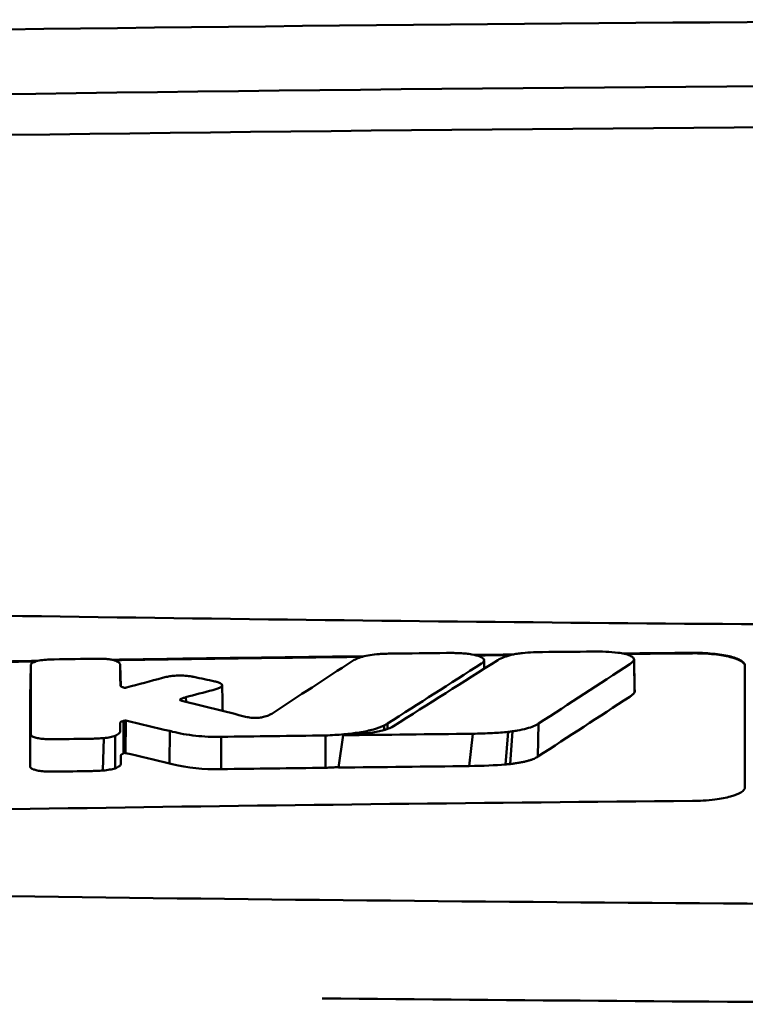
# Model space of a CAD drawing. Header units: millimetres. Extents: x 284 to 884, y 88 to 768.
# Tile 8 of 12: x 556 to 570, y 749 to 768. Entities that reach past the tile are written whole.
import ezdxf

# ---------------------------------------------------------------- set-up
doc = ezdxf.new("R2010")
doc.units = ezdxf.units.MM
doc.layers.add('Visible (ISO)', color=7, linetype='Continuous', lineweight=50)

msp = doc.modelspace()

# ---------------------------------------------------------------- linework, layer by layer
at = {"layer": 'Visible (ISO)'}
for p, q in [((556.208, 755.637), (556.195, 755.025)), ((557.91, 755.636), (557.919, 755.238)), ((567.697, 755.741), (567.706, 755.12)), ((557.912, 755.254), (557.912, 755.256)), ((559.161, 755.028), (559.164, 754.939)), ((559.054, 754.985), (559.055, 754.97)), ((557.974, 754.577), (557.972, 753.957)), ((557.995, 754.582), (557.989, 753.965)), ((558.015, 754.58), (558.009, 753.964)), ((562.935, 754.489), (562.936, 754.403)), ((563.001, 754.526), (563.002, 754.424)), ((565.88, 754.527), (565.866, 753.897)), ((557.815, 754.294), (557.811, 753.672)), ((558.854, 754.384), (558.849, 753.767)), ((559.834, 754.274), (559.831, 753.657)), ((561.819, 753.683), (561.819, 754.299)), ((562.069, 753.686), (562.155, 754.303)), ((564.625, 754.332), (564.559, 753.715)), ((565.302, 754.368), (565.247, 753.746)), ((565.384, 754.378), (565.337, 753.754)), ((557.597, 754.249), (557.58, 753.631))]:
    msp.add_line(p, q, dxfattribs=at)
for centre, major_axis, ratio, start_param, end_param in [((584.071, 738.718), (250.217, -0.007), 0.116796, 1.571075, 1.752137), ((584.226, 741.708), (225.492, 0.002), 0.110939, 1.570719, 1.791596), ((584.248, 741.677), (-227.223, 0), 0.106767, 4.71241, 4.92951), ((556.645, 754.251), (51.403, 0.789), 0.029133, 1.554631, 1.57023), ((267.758, -2721.691), (-235.079, 3524.364), 0.687287, 6.065929, 6.066443), ((557.867, 754.196), (25.972, -6.076), 0.015321, 1.536366, 1.568667), ((559.829, 754.277), (0.152, 0.003), 0.020884, 4.663305, 4.744135), ((583.97, -1033), (1787.892, 0), 0.999745, 1.583186, 1.584297), ((583.94, -1029.961), (-1784.851, -1.513), 0.999745, 4.722363, 4.723748), ((558.899, 755.517), (6.766, -1.024), 0.083118, 5.966235, 6.005906), ((556.207, 753.708), (-0.0014, -0.0329), 0.45485, 4.797147, 4.891032), ((559.013, 754.164), (1.323, -0.316), 0.311917, 4.663131, 4.702558), ((836.868, 1459.986), (-278.359, -706.106), 0.063886, 0.008479, 0.026829), ((584.221, -1031.104), (-1785.382, -1.767), 0.999745, 4.722413, 4.723807), ((397.472, 778.546), (168.534, -24.577), 0.021127, 6.155066, 6.191262), ((584.462, -1050.291), (1804.576, 0), 0.999745, 1.583344, 1.584446)]:
    msp.add_ellipse(centre, major_axis=major_axis, ratio=ratio, start_param=start_param, end_param=end_param, dxfattribs=at)
for points, knots in [([(538.137, 756.929), (545.758, 756.741), (553.393, 756.601), (564.931, 756.46), (568.778, 756.425), (574.564, 756.389), (576.499, 756.38), (580.281, 756.369), (582.095, 756.365), (583.994, 756.365)], [0.000811, 0.000811, 0.000811, 0.000811, 2.334672, 2.334672, 3.49801, 3.49801, 4.08174, 4.08174, 4.638981, 4.638981, 4.638981, 4.638981]), ([(562.524, 755.799), (562.481, 755.786), (562.444, 755.773), (562.38, 755.745), (562.353, 755.73), (562.33, 755.716)], [-0.03864588, -0.03864588, -0.03864588, -0.03864588, -0.01880031, -0.01880031, 0, 0, 0, 0]), ([(562.84, 755.85), (562.78, 755.846), (562.723, 755.84), (562.615, 755.823), (562.566, 755.812), (562.524, 755.799)], [-0.0377179, -0.0377179, -0.0377179, -0.0377179, -0.01935504, -0.01935504, 0, 0, 0, 0]), ([(563.078, 755.859), (563.039, 755.859), (563, 755.858), (562.92, 755.855), (562.88, 755.853), (562.84, 755.85)], [-0.02402213, -0.02402213, -0.02402213, -0.02402213, -0.01224647, -0.01224647, 0, 0, 0, 0]), ([(564.384, 755.867), (564.344, 755.869), (564.303, 755.87), (564.218, 755.872), (564.173, 755.872), (564.128, 755.871)], [-0.02574903, -0.02574903, -0.02574903, -0.02574903, -0.01343066, -0.01343066, 0, 0, 0, 0]), ([(564.805, 755.679), (564.821, 755.69), (564.832, 755.702), (564.843, 755.726), (564.842, 755.739), (564.822, 755.77), (564.796, 755.788), (564.718, 755.82), (564.667, 755.833), (564.572, 755.85), (564.536, 755.855), (564.461, 755.863), (564.423, 755.866), (564.384, 755.867)], [-0.1007335, -0.1007335, -0.1007335, -0.1007335, -0.0864518, -0.0864518, -0.070815, -0.070815, -0.0477471, -0.0477471, -0.0248109, -0.0248109, -0.0119957, -0.0119957, 0, 0, 0, 0]), ([(565.104, 755.737), (565.136, 755.757), (565.177, 755.777), (565.272, 755.811), (565.322, 755.826), (565.378, 755.839)], [0, 0, 0, 0, 0.0264811, 0.0264811, 0.04942684, 0.04942684, 0.04942684, 0.04942684]), ([(565.378, 755.839), (565.406, 755.845), (565.437, 755.851), (565.503, 755.862), (565.537, 755.866), (565.573, 755.87)], [0, 0, 0, 0, 0.01146668, 0.01146668, 0.02292794, 0.02292794, 0.02292794, 0.02292794]), ([(565.573, 755.87), (565.64, 755.876), (565.709, 755.881), (565.838, 755.887), (565.897, 755.888), (565.956, 755.889)], [0, 0, 0, 0, 0.02130972, 0.02130972, 0.03920168, 0.03920168, 0.03920168, 0.03920168]), ([(566.91, 755.898), (566.993, 755.899), (567.076, 755.898), (567.238, 755.891), (567.316, 755.885), (567.39, 755.876)], [0, 0, 0, 0, 0.02493845, 0.02493845, 0.04990411, 0.04990411, 0.04990411, 0.04990411]), ([(567.39, 755.876), (567.436, 755.87), (567.479, 755.863), (567.556, 755.845), (567.59, 755.834), (567.647, 755.81), (567.669, 755.797), (567.696, 755.769), (567.7, 755.755), (567.697, 755.741)], [0, 0, 0, 0, 0.01587272, 0.01587272, 0.03235839, 0.03235839, 0.05026104, 0.05026104, 0.06761699, 0.06761699, 0.06761699, 0.06761699]), ([(568.811, 755.874), (568.874, 755.875), (568.937, 755.874), (569.068, 755.869), (569.135, 755.864), (569.315, 755.847), (569.421, 755.83), (569.599, 755.788), (569.671, 755.762), (569.751, 755.718), (569.773, 755.702), (569.803, 755.667), (569.811, 755.649), (569.811, 755.632)], [0.000001, 0.000001, 0.000001, 0.000001, 0.0189524, 0.0189524, 0.0399692, 0.0399692, 0.0779065, 0.0779065, 0.1155872, 0.1155872, 0.137348, 0.137348, 0.1589354, 0.1589354, 0.1589354, 0.1589354]), ([(568.811, 755.864), (568.876, 755.865), (568.941, 755.864), (569.082, 755.858), (569.157, 755.853), (569.341, 755.833), (569.443, 755.816), (569.613, 755.773), (569.68, 755.748), (569.756, 755.705), (569.776, 755.689), (569.804, 755.655), (569.811, 755.639), (569.811, 755.622)], [0.000001, 0.000001, 0.000001, 0.000001, 0.0196149, 0.0196149, 0.0431871, 0.0431871, 0.0806063, 0.0806063, 0.1171477, 0.1171477, 0.1383045, 0.1383045, 0.1589286, 0.1589286, 0.1589286, 0.1589286]), ([(556.211, 755.655), (556.21, 755.652), (556.209, 755.649), (556.208, 755.643), (556.208, 755.64), (556.208, 755.637)], [-0.007314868, -0.007314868, -0.007314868, -0.007314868, -0.003657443, -0.003657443, 0, 0, 0, 0]), ([(556.531, 755.745), (556.484, 755.743), (556.438, 755.738), (556.353, 755.724), (556.316, 755.715), (556.264, 755.697), (556.246, 755.689), (556.222, 755.672), (556.214, 755.664), (556.211, 755.655)], [-0.05113032, -0.05113032, -0.05113032, -0.05113032, -0.03661036, -0.03661036, -0.02158494, -0.02158494, -0.01046232, -0.01046232, 0, 0, 0, 0]), ([(556.651, 755.749), (556.631, 755.749), (556.611, 755.748), (556.571, 755.747), (556.551, 755.746), (556.531, 755.745)], [-0.0120578, -0.0120578, -0.0120578, -0.0120578, -0.00602891, -0.00602891, 0, 0, 0, 0]), ([(557.573, 755.761), (557.555, 755.761), (557.536, 755.762), (557.496, 755.762), (557.474, 755.762), (557.453, 755.761)], [-0.01208774, -0.01208774, -0.01208774, -0.01208774, -0.00635487, -0.00635487, 0, 0, 0, 0]), ([(557.848, 755.711), (557.836, 755.718), (557.82, 755.724), (557.784, 755.735), (557.763, 755.74), (557.715, 755.749), (557.688, 755.753), (557.632, 755.758), (557.603, 755.76), (557.573, 755.761)], [-0.03642364, -0.03642364, -0.03642364, -0.03642364, -0.02759296, -0.02759296, -0.01849049, -0.01849049, -0.00911385, -0.00911385, 0, 0, 0, 0]), ([(557.91, 755.636), (557.91, 755.649), (557.906, 755.662), (557.885, 755.687), (557.869, 755.7), (557.848, 755.711)], [-0.03215724, -0.03215724, -0.03215724, -0.03215724, -0.01616009, -0.01616009, 0, 0, 0, 0]), ([(564.793, 755.671), (564.795, 755.672), (564.797, 755.674), (564.801, 755.676), (564.803, 755.678), (564.805, 755.679)], [-0.003491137, -0.003491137, -0.003491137, -0.003491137, -0.001745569, -0.001745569, 0, 0, 0, 0]), ([(567.697, 755.741), (567.692, 755.727), (567.682, 755.713), (567.655, 755.685), (567.637, 755.671), (567.616, 755.657)], [0, 0, 0, 0, 0.01712312, 0.01712312, 0.03473945, 0.03473945, 0.03473945, 0.03473945]), ([(558.808, 755.419), (558.792, 755.416), (558.777, 755.412), (558.746, 755.405), (558.73, 755.401), (558.715, 755.397)], [-0.01248959, -0.01248959, -0.01248959, -0.01248959, -0.006512, -0.006512, 0, 0, 0, 0]), ([(559.269, 755.424), (559.233, 755.43), (559.193, 755.435), (559.104, 755.441), (559.056, 755.442), (558.971, 755.439), (558.934, 755.436), (558.867, 755.429), (558.836, 755.424), (558.808, 755.419)], [-0.0498323, -0.0498323, -0.0498323, -0.0498323, -0.03617176, -0.03617176, -0.02170588, -0.02170588, -0.0105717, -0.0105717, 0, 0, 0, 0]), ([(559.314, 755.415), (559.307, 755.416), (559.299, 755.418), (559.284, 755.421), (559.277, 755.422), (559.269, 755.424)], [-0.005954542, -0.005954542, -0.005954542, -0.005954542, -0.00297727, -0.00297727, 0, 0, 0, 0]), ([(557.981, 755.21), (557.974, 755.212), (557.966, 755.214), (557.951, 755.219), (557.944, 755.222), (557.933, 755.227), (557.929, 755.229), (557.916, 755.239), (557.912, 755.246), (557.912, 755.254)], [-0.02048694, -0.02048694, -0.02048694, -0.02048694, -0.01661307, -0.01661307, -0.01236262, -0.01236262, -0.00927922, -0.00927922, 0, 0, 0, 0]), ([(558.017, 755.21), (558.015, 755.21), (558.012, 755.209), (558.006, 755.209), (558.003, 755.208), (557.999, 755.208), (557.999, 755.208), (557.998, 755.208), (557.998, 755.208), (557.997, 755.208), (557.996, 755.208), (557.993, 755.208), (557.99, 755.209), (557.984, 755.209), (557.982, 755.21), (557.981, 755.21)], [-0.004606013, -0.004606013, -0.004606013, -0.004606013, -0.003438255, -0.003438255, -0.002112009, -0.002112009, -0.002029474, -0.002029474, -0.001947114, -0.001947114, -0.001614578, -0.001614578, -0.000682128, -0.000682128, 0, 0, 0, 0]), ([(558.031, 755.213), (558.029, 755.212), (558.026, 755.212), (558.022, 755.211), (558.02, 755.21), (558.017, 755.21)], [-0.00169855, -0.00169855, -0.00169855, -0.00169855, -0.000849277, -0.000849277, 0, 0, 0, 0]), ([(559.672, 755.164), (559.7, 755.171), (559.726, 755.179), (559.774, 755.196), (559.796, 755.205), (559.814, 755.215)], [-0.02471221, -0.02471221, -0.02471221, -0.02471221, -0.01263472, -0.01263472, 0, 0, 0, 0]), ([(559.748, 755.321), (559.743, 755.322), (559.737, 755.323), (559.725, 755.326), (559.719, 755.327), (559.713, 755.329)], [-0.00490164, -0.00490164, -0.00490164, -0.00490164, -0.002450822, -0.002450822, 0, 0, 0, 0]), ([(559.814, 755.215), (559.83, 755.223), (559.841, 755.233), (559.853, 755.251), (559.854, 755.261), (559.842, 755.281), (559.83, 755.29), (559.796, 755.307), (559.774, 755.314), (559.748, 755.321)], [-0.04671997, -0.04671997, -0.04671997, -0.04671997, -0.03538139, -0.03538139, -0.02350504, -0.02350504, -0.01139688, -0.01139688, 0, 0, 0, 0]), ([(559.054, 754.985), (559.058, 754.988), (559.063, 754.991), (559.073, 754.997), (559.079, 755), (559.09, 755.005), (559.095, 755.007), (559.118, 755.016), (559.138, 755.022), (559.161, 755.028)], [-0.02035992, -0.02035992, -0.02035992, -0.02035992, -0.01645196, -0.01645196, -0.0122888, -0.0122888, -0.00943827, -0.00943827, 0, 0, 0, 0]), ([(567.706, 755.12), (567.698, 755.106), (567.686, 755.092), (567.655, 755.064), (567.636, 755.05), (567.615, 755.036)], [0, 0, 0, 0, 0.01745385, 0.01745385, 0.03518305, 0.03518305, 0.03518305, 0.03518305]), ([(559.059, 754.967), (559.054, 754.97), (559.051, 754.973), (559.049, 754.978), (559.051, 754.982), (559.054, 754.985)], [-0.0073251, -0.0073251, -0.0073251, -0.0073251, -0.003944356, -0.003944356, 0, 0, 0, 0]), ([(559.083, 754.959), (559.079, 754.96), (559.074, 754.961), (559.066, 754.964), (559.062, 754.966), (559.059, 754.967)], [-0.004403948, -0.004403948, -0.004403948, -0.004403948, -0.002275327, -0.002275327, 0, 0, 0, 0]), ([(560.346, 754.645), (560.342, 754.646), (560.339, 754.647), (560.332, 754.648), (560.328, 754.649), (560.325, 754.65)], [-0.002881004, -0.002881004, -0.002881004, -0.002881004, -0.001440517, -0.001440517, 0, 0, 0, 0]), ([(560.638, 754.651), (560.627, 754.648), (560.615, 754.646), (560.588, 754.641), (560.573, 754.639), (560.532, 754.635), (560.505, 754.634), (560.453, 754.634), (560.428, 754.635), (560.383, 754.639), (560.363, 754.642), (560.346, 754.645)], [-0.03228767, -0.03228767, -0.03228767, -0.03228767, -0.02770248, -0.02770248, -0.02275386, -0.02275386, -0.01468895, -0.01468895, -0.00707707, -0.00707707, 0, 0, 0, 0]), ([(560.795, 754.714), (560.778, 754.703), (560.758, 754.692), (560.706, 754.671), (560.675, 754.66), (560.638, 754.651)], [-0.02994324, -0.02994324, -0.02994324, -0.02994324, -0.01548431, -0.01548431, 0, 0, 0, 0]), ([(557.911, 754.539), (557.911, 754.543), (557.912, 754.547), (557.92, 754.555), (557.925, 754.559), (557.937, 754.564), (557.941, 754.566), (557.956, 754.571), (557.967, 754.574), (557.974, 754.577)], [-0.01251254, -0.01251254, -0.01251254, -0.01251254, -0.00901213, -0.00901213, -0.00544118, -0.00544118, -0.00386807, -0.00386807, 0, 0, 0, 0]), ([(557.911, 754.387), (557.911, 754.401), (557.911, 754.423), (557.911, 754.438), (557.911, 754.45), (557.911, 754.488), (557.911, 754.514), (557.911, 754.539)], [0, 0, 0, 0, 0.0162879, 0.0162879, 0.0977077, 0.0977077, 0.2605668, 0.2605668, 0.2605668, 0.2605668]), ([(557.974, 754.577), (557.977, 754.578), (557.981, 754.578), (557.988, 754.58), (557.992, 754.581), (557.995, 754.582)], [-0.00300659, -0.00300659, -0.00300659, -0.00300659, -0.001503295, -0.001503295, 0, 0, 0, 0]), ([(557.995, 754.582), (557.996, 754.582), (557.998, 754.582), (558.002, 754.583), (558.003, 754.583), (558.005, 754.583), (558.005, 754.583), (558.005, 754.583), (558.005, 754.583), (558.005, 754.583), (558.005, 754.583), (558.006, 754.583), (558.007, 754.582), (558.01, 754.582), (558.011, 754.582), (558.013, 754.581), (558.015, 754.581), (558.015, 754.58)], [-0.002281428, -0.002281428, -0.002281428, -0.002281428, -0.001665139, -0.001665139, -0.001287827, -0.001287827, -0.001274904, -0.001274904, -0.00126194, -0.00126194, -0.001209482, -0.001209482, -0.000987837, -0.000987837, -0.000549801, -0.000549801, 0, 0, 0, 0]), ([(561.819, 754.299), (561.937, 754.304), (562.055, 754.311), (562.272, 754.33), (562.372, 754.342), (562.565, 754.373), (562.655, 754.392), (562.815, 754.437), (562.881, 754.462), (562.935, 754.489)], [-0.1396927, -0.1396927, -0.1396927, -0.1396927, -0.1039474, -0.1039474, -0.0713068, -0.0713068, -0.0361761, -0.0361761, 0, 0, 0, 0]), ([(562.155, 754.303), (562.259, 754.308), (562.364, 754.315), (562.553, 754.332), (562.639, 754.343), (562.809, 754.37), (562.888, 754.388), (563.023, 754.429), (563.075, 754.451), (563.114, 754.476)], [0, 0, 0, 0, 0.0316908, 0.0316908, 0.0599134, 0.0599134, 0.0913031, 0.0913031, 0.1228865, 0.1228865, 0.1228865, 0.1228865]), ([(562.935, 754.489), (562.947, 754.495), (562.958, 754.501), (562.98, 754.514), (562.991, 754.52), (563.001, 754.526)], [-0.01617209, -0.01617209, -0.01617209, -0.01617209, -0.00808599, -0.00808599, 0, 0, 0, 0]), ([(565.88, 754.527), (565.854, 754.509), (565.824, 754.493), (565.785, 754.476), (565.746, 754.46), (565.702, 754.445), (565.65, 754.431), (565.599, 754.417), (565.539, 754.404), (565.477, 754.393), (565.447, 754.387), (565.415, 754.382), (565.384, 754.378)], [0, 0, 0, 0, 0.2297075, 0.2297075, 0.2297075, 0.4574814, 0.4574814, 0.4574814, 0.6826089, 0.6826089, 0.6826089, 0.7908188, 0.7908188, 0.7908188, 0.7908188]), ([(556.205, 754.316), (556.205, 754.306), (556.212, 754.296), (556.241, 754.276), (556.263, 754.267), (556.316, 754.252), (556.345, 754.246), (556.409, 754.236), (556.443, 754.233), (556.479, 754.231)], [-0.04908253, -0.04908253, -0.04908253, -0.04908253, -0.03649581, -0.03649581, -0.02308132, -0.02308132, -0.01125263, -0.01125263, 0, 0, 0, 0]), ([(557.597, 754.249), (557.641, 754.253), (557.681, 754.259), (557.756, 754.274), (557.789, 754.284), (557.815, 754.294)], [-0.02836789, -0.02836789, -0.02836789, -0.02836789, -0.01466479, -0.01466479, 0, 0, 0, 0]), ([(557.815, 754.294), (557.849, 754.309), (557.874, 754.325), (557.904, 754.357), (557.911, 754.372), (557.911, 754.387)], [-0.03917193, -0.03917193, -0.03917193, -0.03917193, -0.0186408, -0.0186408, 0, 0, 0, 0]), ([(558.905, 754.371), (559.034, 754.339), (559.183, 754.311), (559.426, 754.285), (559.503, 754.279), (559.662, 754.272), (559.742, 754.272), (559.822, 754.273)], [-0.105367, -0.105367, -0.105367, -0.105367, -0.0488724, -0.0488724, -0.0241035, -0.0241035, 0, 0, 0, 0]), ([(565.302, 754.368), (565.205, 754.358), (565.101, 754.35), (564.876, 754.338), (564.749, 754.334), (564.625, 754.332)], [0, 0, 0, 0, 0.0313472, 0.0313472, 0.06861154, 0.06861154, 0.06861154, 0.06861154]), ([(556.479, 754.231), (556.512, 754.229), (556.546, 754.228), (556.615, 754.226), (556.65, 754.226), (556.685, 754.227)], [-0.02088223, -0.02088223, -0.02088223, -0.02088223, -0.01062105, -0.01062105, 0, 0, 0, 0]), ([(557.363, 754.237), (557.401, 754.238), (557.44, 754.239), (557.519, 754.243), (557.558, 754.246), (557.597, 754.249)], [-0.02385699, -0.02385699, -0.02385699, -0.02385699, -0.01223524, -0.01223524, 0, 0, 0, 0]), ([(557.923, 753.916), (557.923, 753.919), (557.923, 753.921), (557.924, 753.924), (557.925, 753.926), (557.927, 753.929), (557.929, 753.932), (557.931, 753.933), (557.933, 753.935), (557.935, 753.937), (557.936, 753.938), (557.938, 753.939), (557.94, 753.94), (557.941, 753.941), (557.943, 753.942), (557.945, 753.943), (557.947, 753.944), (557.949, 753.945), (557.951, 753.946), (557.953, 753.947), (557.956, 753.948), (557.958, 753.949), (557.96, 753.95), (557.962, 753.951), (557.964, 753.952), (557.967, 753.954), (557.97, 753.955), (557.972, 753.957)], [0, 0, 0, 0, 0.0303952, 0.0303952, 0.0303952, 0.062529, 0.062529, 0.062529, 0.0836646, 0.0836646, 0.0836646, 0.0973848, 0.0973848, 0.0973848, 0.1111615, 0.1111615, 0.1111615, 0.1249801, 0.1249801, 0.1249801, 0.1388281, 0.1388281, 0.1388281, 0.1526703, 0.1526703, 0.1526703, 0.1727383, 0.1727383, 0.1727383, 0.1727383]), ([(557.923, 753.764), (557.923, 753.778), (557.923, 753.8), (557.923, 753.815), (557.923, 753.828), (557.923, 753.866), (557.923, 753.891), (557.923, 753.916)], [0, 0, 0, 0, 0.0163048, 0.0163048, 0.0978171, 0.0978171, 0.2608531, 0.2608531, 0.2608531, 0.2608531]), ([(557.972, 753.957), (557.975, 753.958), (557.978, 753.96), (557.983, 753.963), (557.986, 753.964), (557.989, 753.965)], [-0.003660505, -0.003660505, -0.003660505, -0.003660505, -0.001830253, -0.001830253, 0, 0, 0, 0]), ([(557.989, 753.965), (557.989, 753.965), (557.989, 753.965), (557.989, 753.965), (557.989, 753.965), (557.989, 753.965), (557.989, 753.965), (557.989, 753.965), (557.989, 753.965), (557.989, 753.965), (557.989, 753.965), (557.989, 753.965), (557.989, 753.965), (557.989, 753.965), (557.989, 753.965), (557.99, 753.965), (557.99, 753.965), (557.99, 753.965), (557.99, 753.965), (557.99, 753.965), (557.99, 753.965), (557.99, 753.965), (557.99, 753.965), (557.99, 753.965), (557.99, 753.965), (557.99, 753.965), (557.99, 753.966), (557.99, 753.966), (557.99, 753.966), (557.99, 753.966), (557.99, 753.966), (557.99, 753.966), (557.991, 753.966), (557.991, 753.966), (557.991, 753.966), (557.991, 753.966), (557.991, 753.966), (557.991, 753.966), (557.991, 753.966), (557.991, 753.966), (557.991, 753.966), (557.991, 753.966), (557.992, 753.966), (557.992, 753.966), (557.992, 753.966), (557.992, 753.966), (557.992, 753.966), (557.992, 753.966), (557.992, 753.966), (557.993, 753.966), (557.993, 753.966), (557.993, 753.966), (557.993, 753.966), (557.993, 753.966), (557.993, 753.966), (557.994, 753.966), (557.994, 753.966), (557.994, 753.966), (557.994, 753.966), (557.994, 753.966), (557.994, 753.966), (557.995, 753.966), (557.995, 753.966), (557.995, 753.966), (557.995, 753.966), (557.995, 753.966), (557.996, 753.966), (557.996, 753.966), (557.996, 753.966), (557.996, 753.966), (557.996, 753.966), (557.996, 753.966), (557.996, 753.966), (557.997, 753.966), (557.997, 753.966), (557.997, 753.966), (557.997, 753.966), (557.997, 753.966), (557.997, 753.966), (557.998, 753.966), (557.998, 753.966), (557.998, 753.966), (557.998, 753.966), (557.998, 753.966), (557.999, 753.966), (557.999, 753.966), (557.999, 753.966), (557.999, 753.966), (557.999, 753.966), (557.999, 753.966), (558, 753.966), (558, 753.966), (558, 753.966), (558, 753.966), (558, 753.966), (558, 753.966), (558.001, 753.966), (558.001, 753.966), (558.001, 753.966), (558.001, 753.966), (558.001, 753.966), (558.001, 753.966), (558.002, 753.966), (558.002, 753.966), (558.002, 753.966), (558.002, 753.966), (558.002, 753.966), (558.002, 753.966), (558.003, 753.966), (558.003, 753.966), (558.003, 753.966), (558.003, 753.966), (558.003, 753.966), (558.003, 753.966), (558.003, 753.966), (558.004, 753.966), (558.004, 753.966), (558.004, 753.966), (558.004, 753.966), (558.004, 753.966), (558.005, 753.966), (558.005, 753.966), (558.005, 753.966), (558.005, 753.965), (558.005, 753.965), (558.006, 753.965), (558.006, 753.965), (558.006, 753.965), (558.006, 753.965), (558.006, 753.965), (558.007, 753.965), (558.007, 753.965), (558.007, 753.965), (558.007, 753.965), (558.007, 753.965), (558.007, 753.965), (558.008, 753.965), (558.008, 753.965), (558.008, 753.965), (558.008, 753.965), (558.008, 753.964), (558.009, 753.964), (558.009, 753.964), (558.009, 753.964), (558.009, 753.964), (558.009, 753.964), (558.009, 753.964), (558.009, 753.964)], [0, 0, 0, 0, 0.00010092, 0.00010092, 0.00010092, 0.00021421, 0.00021421, 0.00021421, 0.00034191, 0.00034191, 0.00034191, 0.00048614, 0.00048614, 0.00048614, 0.0006491, 0.0006491, 0.0006491, 0.00083295, 0.00083295, 0.00083295, 0.0010398, 0.0010398, 0.0010398, 0.00127155, 0.00127155, 0.00127155, 0.00152985, 0.00152985, 0.00152985, 0.00181601, 0.00181601, 0.00181601, 0.00213099, 0.00213099, 0.00213099, 0.00247531, 0.00247531, 0.00247531, 0.00284913, 0.00284913, 0.00284913, 0.0032522, 0.0032522, 0.0032522, 0.00368392, 0.00368392, 0.00368392, 0.00414337, 0.00414337, 0.00414337, 0.00462932, 0.00462932, 0.00462932, 0.00514025, 0.00514025, 0.00514025, 0.00567435, 0.00567435, 0.00567435, 0.00622948, 0.00622948, 0.00622948, 0.00680328, 0.00680328, 0.00680328, 0.00722748, 0.00722748, 0.00722748, 0.00765639, 0.00765639, 0.00765639, 0.00809021, 0.00809021, 0.00809021, 0.00853045, 0.00853045, 0.00853045, 0.00898118, 0.00898118, 0.00898118, 0.00944983, 0.00944983, 0.00944983, 0.01019771, 0.01019771, 0.01019771, 0.01072731, 0.01072731, 0.01072731, 0.01127043, 0.01127043, 0.01127043, 0.01182038, 0.01182038, 0.01182038, 0.01237373, 0.01237373, 0.01237373, 0.01292903, 0.01292903, 0.01292903, 0.01348579, 0.01348579, 0.01348579, 0.01404385, 0.01404385, 0.01404385, 0.01460318, 0.01460318, 0.01460318, 0.01516377, 0.01516377, 0.01516377, 0.01572559, 0.01572559, 0.01572559, 0.01628856, 0.01628856, 0.01628856, 0.01719056, 0.01719056, 0.01719056, 0.01809498, 0.01809498, 0.01809498, 0.01900069, 0.01900069, 0.01900069, 0.01990628, 0.01990628, 0.01990628, 0.02081008, 0.02081008, 0.02081008, 0.02171014, 0.02171014, 0.02171014, 0.0226042, 0.0226042, 0.0226042, 0.02403673, 0.02403673, 0.02403673, 0.02490235, 0.02490235, 0.02490235, 0.02514715, 0.02514715, 0.02514715, 0.02514715]), ([(565.866, 753.897), (565.856, 753.89), (565.845, 753.883), (565.832, 753.876), (565.82, 753.869), (565.807, 753.863), (565.792, 753.856), (565.777, 753.85), (565.761, 753.843), (565.743, 753.837), (565.726, 753.831), (565.707, 753.825), (565.687, 753.819), (565.668, 753.813), (565.646, 753.808), (565.624, 753.803), (565.603, 753.797), (565.579, 753.792), (565.555, 753.788), (565.532, 753.783), (565.506, 753.778), (565.481, 753.774), (565.455, 753.77), (565.428, 753.766), (565.402, 753.762), (565.381, 753.759), (565.358, 753.757), (565.337, 753.754)], [0, 0, 0, 0, 0.0909424, 0.0909424, 0.0909424, 0.1817542, 0.1817542, 0.1817542, 0.2723918, 0.2723918, 0.2723918, 0.3628196, 0.3628196, 0.3628196, 0.4530191, 0.4530191, 0.4530191, 0.5429943, 0.5429943, 0.5429943, 0.6327704, 0.6327704, 0.6327704, 0.7223865, 0.7223865, 0.7223865, 0.7930355, 0.7930355, 0.7930355, 0.7930355]), ([(556.192, 753.703), (556.193, 753.693), (556.199, 753.683), (556.223, 753.664), (556.242, 753.655), (556.292, 753.639), (556.321, 753.632), (556.387, 753.621), (556.423, 753.617), (556.461, 753.615)], [-0.04924341, -0.04924341, -0.04924341, -0.04924341, -0.03730774, -0.03730774, -0.02457836, -0.02457836, -0.01203215, -0.01203215, 0, 0, 0, 0]), ([(557.811, 753.672), (557.848, 753.686), (557.876, 753.7), (557.914, 753.732), (557.923, 753.748), (557.923, 753.764)], [-0.0393647, -0.0393647, -0.0393647, -0.0393647, -0.02005998, -0.02005998, 0, 0, 0, 0]), ([(565.337, 753.754), (565.318, 753.752), (565.298, 753.75), (565.279, 753.749), (565.269, 753.748), (565.258, 753.747), (565.247, 753.746)], [0, 0, 0, 0, 0.05948342, 0.05948342, 0.05948342, 0.09287765, 0.09287765, 0.09287765, 0.09287765]), ([(556.461, 753.615), (556.495, 753.612), (556.53, 753.611), (556.599, 753.609), (556.632, 753.609), (556.666, 753.61)], [-0.02086728, -0.02086728, -0.02086728, -0.02086728, -0.01001262, -0.01001262, 0, 0, 0, 0]), ([(557.344, 753.621), (557.383, 753.621), (557.423, 753.622), (557.502, 753.626), (557.541, 753.628), (557.58, 753.631)], [-0.02395861, -0.02395861, -0.02395861, -0.02395861, -0.01199304, -0.01199304, 0, 0, 0, 0]), ([(557.58, 753.631), (557.626, 753.634), (557.669, 753.64), (557.748, 753.654), (557.783, 753.662), (557.811, 753.672)], [-0.02856182, -0.02856182, -0.02856182, -0.02856182, -0.01439277, -0.01439277, 0, 0, 0, 0]), ([(561.819, 753.683), (561.841, 753.684), (561.86, 753.685), (561.882, 753.686), (561.904, 753.687), (561.923, 753.688), (561.945, 753.689), (561.967, 753.69), (561.985, 753.691), (562.007, 753.693), (562.029, 753.694), (562.048, 753.695), (562.069, 753.697), (562.07, 753.697), (562.07, 753.697), (562.071, 753.697)], [0, 0, 0, 0, 0.0666108, 0.0666108, 0.0666108, 0.1332483, 0.1332483, 0.1332483, 0.1998749, 0.1998749, 0.1998749, 0.2664632, 0.2664632, 0.2664632, 0.2681614, 0.2681614, 0.2681614, 0.2681614]), ([(569.811, 753.31), (569.811, 753.277), (569.785, 753.244), (569.688, 753.185), (569.621, 753.158), (569.452, 753.112), (569.351, 753.093), (569.167, 753.07), (569.092, 753.063), (568.947, 753.054), (568.879, 753.052), (568.811, 753.051)], [0.000001, 0.000001, 0.000001, 0.000001, 0.0401743, 0.0401743, 0.0774188, 0.0774188, 0.1148795, 0.1148795, 0.138742, 0.138742, 0.1592822, 0.1592822, 0.1592822, 0.1592822]), ([(568.811, 753.051), (564.966, 753.018), (561.124, 752.973), (553.413, 752.859), (549.549, 752.789), (545.682, 752.708)], [0.000001, 0.000001, 0.000001, 0.000001, 1.153366, 1.153366, 2.313577, 2.313577, 2.313577, 2.313577]), ([(583.916, 751.045), (574.231, 751.047), (564.552, 751.114), (545.224, 751.379), (535.594, 751.578), (526.09, 751.842)], [0.032666, 0.032666, 0.032666, 0.032666, 2.938218, 2.938218, 5.868286, 5.868286, 5.868286, 5.868286])]:
    msp.add_open_spline(points, degree=3, knots=knots, dxfattribs=at)
for points in [[(557.748, 755.743), (559.351, 755.767), (560.954, 755.789), (562.557, 755.809)], [(557.788, 755.733), (559.366, 755.757), (560.943, 755.779), (562.52, 755.798)], [(564.128, 755.871), (563.778, 755.867), (563.428, 755.863), (563.078, 755.859)], [(564.66, 755.833), (564.903, 755.836), (565.145, 755.839), (565.388, 755.841)], [(564.698, 755.824), (564.914, 755.826), (565.129, 755.828), (565.345, 755.831)], [(565.956, 755.889), (566.274, 755.892), (566.592, 755.895), (566.91, 755.898)], [(567.477, 755.862), (567.921, 755.866), (568.366, 755.87), (568.811, 755.874)], [(567.522, 755.853), (567.951, 755.857), (568.381, 755.861), (568.811, 755.864)], [(555.37, 755.705), (555.695, 755.711), (556.019, 755.716), (556.343, 755.721)], [(555.423, 755.696), (555.717, 755.701), (556.01, 755.706), (556.303, 755.71)], [(556.208, 755.637), (556.207, 755.198), (556.206, 754.758), (556.205, 754.319)], [(557.912, 755.256), (557.911, 755.382), (557.911, 755.509), (557.91, 755.636)], [(562.33, 755.716), (561.819, 755.382), (561.307, 755.048), (560.795, 754.714)], [(563.001, 754.526), (563.599, 754.908), (564.195, 755.289), (564.793, 755.671)], [(563.114, 754.476), (563.779, 754.897), (564.439, 755.316), (565.104, 755.737)], [(564.841, 755.73), (564.842, 755.678), (564.843, 755.625), (564.844, 755.572)], [(567.616, 755.657), (567.038, 755.281), (566.457, 754.903), (565.88, 754.527)], [(567.698, 755.751), (567.702, 755.547), (567.706, 755.343), (567.711, 755.139)], [(569.811, 755.632), (569.811, 754.858), (569.811, 754.083), (569.811, 753.31)], [(558.715, 755.397), (558.487, 755.336), (558.259, 755.274), (558.031, 755.213)], [(559.713, 755.329), (559.58, 755.357), (559.447, 755.386), (559.314, 755.415)], [(559.852, 755.258), (559.855, 755.093), (559.859, 754.929), (559.862, 754.765)], [(556.195, 755.025), (556.194, 754.585), (556.193, 754.145), (556.192, 753.706)], [(559.161, 755.028), (559.331, 755.073), (559.501, 755.119), (559.672, 755.164)], [(567.615, 755.036), (567.033, 754.657), (566.448, 754.276), (565.866, 753.897)], [(567.711, 755.139), (567.711, 755.133), (567.709, 755.127), (567.706, 755.12)], [(556.205, 754.319), (556.205, 754.318), (556.205, 754.317), (556.205, 754.316)], [(558.854, 754.384), (558.871, 754.38), (558.888, 754.376), (558.905, 754.371)], [(556.685, 754.227), (556.911, 754.23), (557.137, 754.234), (557.363, 754.237)], [(558.009, 753.964), (558.289, 753.899), (558.569, 753.833), (558.849, 753.767)], [(556.666, 753.61), (556.891, 753.613), (557.118, 753.617), (557.344, 753.621)], [(559.819, 753.657), (559.823, 753.657), (559.827, 753.657), (559.831, 753.657)], [(584.243, 749.175), (576.736, 749.175), (569.234, 749.213), (561.759, 749.288)]]:
    msp.add_open_spline(points, degree=3, dxfattribs=at)

doc.saveas('drawing.dxf')
